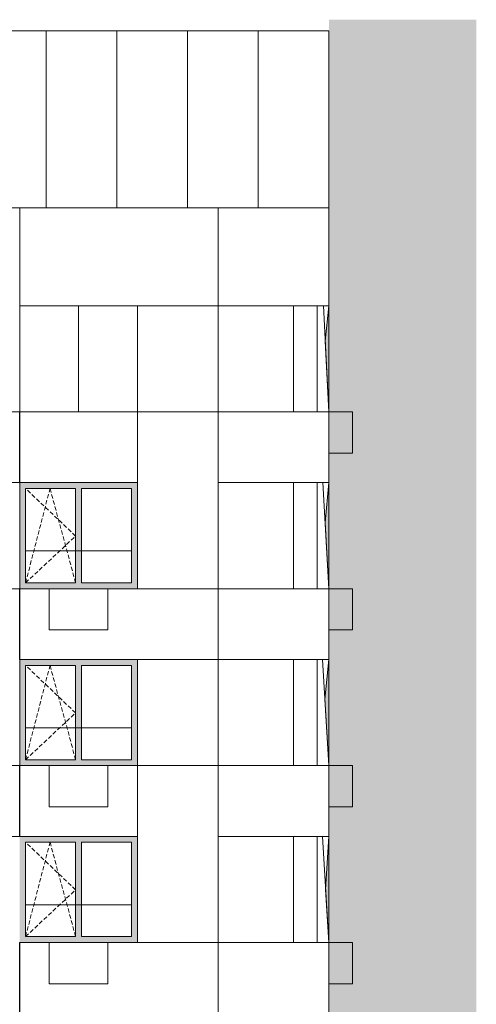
# Model space of a CAD drawing. Header units: millimetres. Extents: x 119219 to 750800, y -8933 to 168688.
# Tile 114 of 115: x 521596 to 529350, y 53012 to 69710. Entities that reach past the tile are written whole.
import ezdxf

# ---------------------------------------------------------------- set-up
doc = ezdxf.new("R2010")
doc.units = ezdxf.units.MM
doc.header["$MEASUREMENT"] = 0
doc.header["$XCLIPFRAME"] = 0
doc.linetypes.add('OO_EOIAAY', pattern=[105.833361, 70.555568, -35.277793])
for name, color, linetype, lineweight in [('0_Ном._пера__1', 7, 'Continuous', 0), ('0_Ном._пера__120', 7, 'Continuous', 0), ('0_Ном._пера__19', 255, 'Continuous', 0)]:
    doc.layers.add(name, color=color, linetype=linetype, lineweight=lineweight)
doc.layers.add('0_Ном._пера__161', color=7, linetype='Continuous', lineweight=13, true_color=0x6a6a6a)
picture_1 = doc.add_image_def('image5.png', size_in_pixel=(729, 823))
picture_2 = doc.add_image_def('image6.png', size_in_pixel=(725, 814))
picture_3 = doc.add_image_def('image2.png', size_in_pixel=(882, 837))
picture_4 = doc.add_image_def('image4.png', size_in_pixel=(877, 829))

msp = doc.modelspace()

# ---------------------------------------------------------------- hatches: boundary and pattern name
at = {"layer": '0_Ном._пера__161', "linetype": 'Continuous', "lineweight": 0, "true_color": 0x696969}
for points in [[(521696.339, 61760), (522546.339, 61760), (522646.339, 61760), (523496.338, 61760), (523596.338, 61760), (523596.338, 61860), (521596.339, 61860), (521596.339, 61760)], [(521596.339, 61760), (521596.339, 60160), (521696.339, 60160), (521696.339, 61760)], [(522646.339, 61760), (522546.339, 61760), (522546.339, 60160), (522646.339, 60160)], [(523496.338, 61760), (523496.338, 60160), (523596.338, 60160), (523596.338, 61760)], [(522546.339, 60160), (521696.339, 60160), (521596.339, 60160), (521596.339, 60060), (523596.338, 60060), (523596.338, 60160), (523496.338, 60160), (522646.339, 60160)], [(521696.339, 58760), (522546.339, 58760), (522646.339, 58760), (523496.338, 58760), (523596.338, 58760), (523596.338, 58860), (521596.339, 58860), (521596.339, 58760)], [(521596.339, 58760), (521596.339, 57160), (521696.339, 57160), (521696.339, 58760)], [(522646.339, 58760), (522546.339, 58760), (522546.339, 57160), (522646.339, 57160)], [(523496.338, 58760), (523496.338, 57160), (523596.338, 57160), (523596.338, 58760)], [(522546.339, 57160), (521696.339, 57160), (521596.339, 57160), (521596.339, 57060), (523596.338, 57060), (523596.338, 57160), (523496.338, 57160), (522646.339, 57160)], [(521696.339, 55760), (522546.339, 55760), (522646.339, 55760), (523496.338, 55760), (523596.338, 55760), (523596.338, 55860), (521596.339, 55860), (521596.339, 55760)], [(521596.339, 55760), (521596.339, 54160), (521696.339, 54160), (521696.339, 55760)], [(522646.339, 55760), (522546.339, 55760), (522546.339, 54160), (522646.339, 54160)], [(523496.338, 55760), (523496.338, 54160), (523596.338, 54160), (523596.338, 55760)], [(522546.339, 54160), (521696.339, 54160), (521596.339, 54160), (521596.339, 54060), (523596.338, 54060), (523596.338, 54160), (523496.338, 54160), (522646.339, 54160)]]:
    msp.add_hatch(color=251, dxfattribs=at).paths.add_polyline_path(points)
at = {"layer": '0_Ном._пера__19', "linetype": 'Continuous', "lineweight": 0}
msp.add_hatch(color=255, dxfattribs=at).paths.add_polyline_path([(529350.442, 69710.038), (526846.474, 69710.038), (526846.474, 66660), (526846.474, 64860), (526785.972, 64260.09), (526846.449, 63060), (526846.449, 61860), (526781.891, 61184.999), (526846.474, 60060), (526846.001, 58860), (526778.415, 58184.996), (526846.448, 57060), (526846.448, 55860), (526792.026, 54959.988), (526846.463, 54060), (526846.463, 52860), (526784.198, 52242.361), (526846.462, 51060), (526846.462, 49860), (526778.414, 49184.986), (526846.462, 48060), (526846.462, 46860), (526778.415, 46184.996), (526846.449, 45060), (526846.449, 43860), (526778.423, 43185.069), (526846.475, 42060), (526846.475, 40860), (526778.41, 40185.079), (526846.449, 39060), (526846.449, 37860), (526778.403, 37185), (526846.451, 36060), (526846.451, 34860), (526778.402, 34184.996), (526846.449, 33060), (526846.449, 31860), (526778.403, 31185.008), (526846.451, 30060), (526846.451, 28860), (526778.401, 28184.996), (526846.449, 27060), (526846.449, 25860), (526778.403, 25185), (526846.451, 24060), (526846.451, 22860.301), (526778.401, 22185.009), (526846.45, 21060.13), (526846.449, 19860.301), (526778.436, 19184.45), (526846.432, 18060.301), (526846.432, 16860), (526778.399, 16185.154), (526846.449, 15060), (526846.449, 13860), (526778.403, 13185), (526846.451, 12060), (526846.451, 10860), (526783.479, 10184.996), (526846.474, 9060), (526846.474, 7860), (526778.402, 7184.99), (526845.989, 6060), (529350.442, 6014.085)])

# ---------------------------------------------------------------- linework, layer by layer
at = {"layer": '0_Ном._пера__1', "color": 7, "linetype": 'Continuous', "lineweight": 0}
for p, q in [((526846.449, 63060), (526755.74, 64860.002)), ((521596.339, 61860), (521596.67, 61860)), ((521696.339, 60700.001), (523496.338, 60700.001)), ((521596.339, 58860), (521596.67, 58860)), ((526846.449, 57060), (526737.594, 58860)), ((521696.339, 57700.001), (523496.338, 57700.001)), ((521596.339, 55860), (521596.67, 55860)), ((526846.449, 54060), (526737.601, 55860)), ((521696.339, 54700), (523496.338, 54700))]:
    msp.add_line(p, q, dxfattribs=at)
for points in [[(510071.432, 68870), (510071.432, 69520.038), (526846.474, 69520.038), (526846.474, 66520.001), (520396.061, 66519.999), (520396.061, 68870)], [(520846.672, 69520.038), (522046.632, 69520.038), (522046.632, 66520), (520846.672, 66520)], [(522046.632, 69520.038), (523246.593, 69520.038), (523246.593, 66520), (522046.632, 66520)], [(523246.593, 69520.038), (524446.553, 69520.038), (524446.553, 66520), (523246.593, 66520)], [(524446.553, 69520.038), (525646.514, 69520.038), (525646.514, 66520), (524446.553, 66520)], [(525646.514, 69520.038), (526846.474, 69520.038), (526846.474, 66520), (525646.514, 66520)], [(520396.061, 66519.999), (521596.022, 66519.999), (521596.022, 63060), (520396.061, 63060)], [(521596.022, 66520), (524966.014, 66520), (524966.014, 64860), (521596.022, 64860)], [(524966.014, 66520), (526846.474, 66520), (526846.474, 64860), (524966.014, 64860)], [(523596.338, 64860), (524966.014, 64860), (524966.014, 63060), (523596.338, 63060)], [(526246.315, 64860), (526646.315, 64860), (526646.315, 63060), (526246.315, 63060)], [(516876.256, 63060), (521596.022, 63060), (521596.022, 61860), (516876.256, 61860)], [(521596.022, 63060), (523596.338, 63060), (523596.338, 61860), (521596.022, 61860)], [(523596.338, 63060), (524966.014, 63060), (524966.014, 60060), (523596.338, 60060)], [(524966.014, 63060), (526846.449, 63060), (526846.449, 61860), (524966.014, 61860)], [(520396.061, 61860), (521596.022, 61860), (521596.022, 60060), (520396.061, 60060)], [(526246.315, 61860), (526646.315, 61860), (526646.315, 60060), (526246.315, 60060)], [(520396.061, 60060), (521596.022, 60060), (521596.022, 57060), (520396.061, 57060)], [(521595.966, 60060), (524966.014, 60060), (524966.014, 58860), (521595.966, 58860)], [(524966.014, 60060), (526846.449, 60060), (526846.449, 58860), (524966.014, 58860)], [(523595.964, 58860), (524966.014, 58860), (524966.014, 57060), (523595.964, 57060)], [(526246.315, 58860), (526646.315, 58860), (526646.315, 57060), (526246.315, 57060)], [(516876.256, 57060), (521596.022, 57060), (521596.022, 55860), (516876.256, 55860)], [(521596.022, 57060), (523596.338, 57060), (523596.338, 55860), (521596.022, 55860)], [(523596.338, 57060), (524966.014, 57060), (524966.014, 54060), (523596.338, 54060)], [(524966.014, 57060), (526846.449, 57060), (526846.449, 55860), (524966.014, 55860)], [(526246.315, 55859.999), (526646.315, 55859.999), (526646.315, 54059.999), (526246.315, 54059.999)], [(521596.022, 54059.999), (524966.014, 54059.999), (524966.014, 52860), (521596.022, 52860)], [(524966.014, 54060), (526846.449, 54060), (526846.449, 52860), (524966.014, 52860)]]:
    msp.add_lwpolyline(points, close=True, dxfattribs=at)
for points in [[(526846.474, 69520.038), (526846.474, 66660.002), (526846.474, 64860.002), (526785.972, 64260.092), (526846.449, 63060.002), (526846.449, 61860.002), (526781.891, 61185.001), (526846.474, 60060.002), (526846.001, 58860.002), (526778.415, 58184.998), (526846.448, 57060.002), (526846.448, 55860.002), (526792.026, 54959.99), (526846.463, 54060.002), (526846.463, 52860.002)], [(522596.101, 64860), (522596.101, 63060)], [(526846.474, 60060.002), (526743.141, 61860)]]:
    msp.add_lwpolyline(points, dxfattribs=at)
at = {"layer": '0_Ном._пера__1', "color": 7, "linetype": 'Continuous', "lineweight": 0, "flags": 128}
for points in [[(523596.338, 64860), (521596.022, 64860), (521596.022, 63060), (523596.338, 63060)], [(526246.315, 64860), (524966.014, 64860), (524966.014, 63060), (526246.315, 63060)], [(526246.315, 61860), (524966.014, 61860), (524966.014, 60060), (526246.315, 60060)], [(526246.315, 58860), (524966.014, 58860), (524966.014, 57060), (526246.315, 57060)], [(526246.315, 55860), (524966.014, 55860), (524966.014, 54060), (526246.315, 54060)]]:
    msp.add_lwpolyline(points, close=True, dxfattribs=at)
at = {"layer": '0_Ном._пера__120', "color": 7, "linetype": 'Continuous', "lineweight": 0}
for p, q in [((521696.339, 61760), (521696.339, 60160)), ((522546.339, 61760), (521696.339, 61760)), ((522546.339, 60160), (522546.339, 61760)), ((522646.339, 61760), (522646.339, 60160)), ((523496.338, 61760), (522646.339, 61760)), ((523496.338, 60160), (523496.338, 61760)), ((521696.339, 60160), (522546.339, 60160)), ((522646.339, 60160), (523496.338, 60160)), ((521696.339, 58760), (521696.339, 57160)), ((522546.339, 58760), (521696.339, 58760)), ((522546.339, 57160), (522546.339, 58760)), ((522646.339, 58760), (522646.339, 57160)), ((523496.338, 58760), (522646.339, 58760)), ((523496.338, 57160), (523496.338, 58760)), ((521696.339, 57160), (522546.339, 57160)), ((522646.339, 57160), (523496.338, 57160)), ((521696.339, 55760), (521696.339, 54160)), ((522546.339, 55760), (521696.339, 55760)), ((522546.339, 54160), (522546.339, 55760)), ((522646.339, 55760), (522646.339, 54160)), ((523496.338, 55760), (522646.339, 55760)), ((523496.338, 54160), (523496.338, 55760)), ((521696.339, 54160), (522546.339, 54160)), ((522646.339, 54160), (523496.338, 54160))]:
    msp.add_line(p, q, dxfattribs=at)
at = {"layer": '0_Ном._пера__120', "color": 7, "linetype": 'OO_EOIAAY', "lineweight": 0}
for p, q in [((521696.339, 60160), (522111.339, 61760)), ((522546.339, 60952.811), (521696.339, 61760)), ((522111.339, 61760), (522546.339, 60160)), ((521696.339, 60160), (522546.339, 60952.811)), ((521696.339, 57160), (522111.339, 58760)), ((522546.339, 57952.811), (521696.339, 58760)), ((522111.339, 58760), (522546.339, 57160)), ((521696.339, 57160), (522546.339, 57952.811)), ((521696.339, 54160), (522111.339, 55760)), ((522546.339, 54952.811), (521696.339, 55760)), ((522111.339, 55760), (522546.339, 54160)), ((521696.339, 54160), (522546.339, 54952.811))]:
    msp.add_line(p, q, dxfattribs=at)
at = {"layer": '0_Ном._пера__120', "color": 7, "linetype": 'Continuous', "lineweight": 0, "flags": 128}
for points in [[(527247.036, 63060.002), (526846.449, 63060), (526846.449, 62360.002), (527247.036, 62360.002)], [(522095.861, 60060.002), (522095.861, 59360.002), (523095.861, 59360.002), (523095.861, 60060.002)], [(527247.036, 60060.002), (526846.449, 60060), (526846.449, 59360.002), (527247.036, 59360.002)], [(522095.861, 57060.002), (522095.861, 56360.002), (523095.861, 56360.002), (523095.861, 57060.002)], [(527247.036, 57060.002), (526846.449, 57060), (526846.449, 56360.002), (527247.036, 56360.002)], [(522095.861, 53360.002), (523095.861, 53360.002), (523095.861, 54060.002), (522095.861, 54060.002)], [(527247.036, 54059.975), (526846.449, 54059.973), (526846.449, 53359.975), (527247.036, 53359.975)]]:
    msp.add_lwpolyline(points, close=True, dxfattribs=at)

# ---------------------------------------------------------------- pictures from other files: only their frames are drawn
at = {"linetype": 'Continuous', "lineweight": 0}
image = msp.add_image(picture_1, insert=(520396.061, 66520), size_in_units=(6450.413, 3000.038), dxfattribs=at)
image.set_boundary_path([(-0.5, -0.5), (728.5, 822.5)])
image = msp.add_image(picture_4, insert=(521596.022, 64860), size_in_units=(3369.992, 1660), dxfattribs=at)
image.set_boundary_path([(-0.5, -0.5), (876.5, 828.5)])
image = msp.add_image(picture_4, insert=(524966.014, 64860), size_in_units=(1880.46, 1660), dxfattribs=at)
image.set_boundary_path([(-0.5, -0.5), (876.5, 828.5)])
image = msp.add_image(picture_3, insert=(523595.964, 63060), size_in_units=(1370.05, 1800), dxfattribs=at)
image.set_boundary_path([(-0.5, -0.5), (881.5, 836.5)])
image = msp.add_image(picture_1, insert=(526246.315, 63060), size_in_units=(400, 1800), dxfattribs=at)
image.set_boundary_path([(-0.5, -0.5), (728.5, 822.5)])
image = msp.add_image(picture_1, insert=(526646.315, 63060), size_in_units=(200, 1800), dxfattribs=at)
image.set_boundary_path([(-0.5, -0.5), (728.5, 822.5)])
image = msp.add_image(picture_4, insert=(521595.966, 61860), size_in_units=(2000.372, 1200), dxfattribs=at)
image.set_boundary_path([(-0.5, -0.5), (876.5, 828.5)])
image = msp.add_image(picture_2, insert=(524966.014, 63060), size_in_units=(1369.676, 3000), rotation=180, dxfattribs=at)
image.set_boundary_path([(-0.5, -0.5), (724.5, 813.5)])
image = msp.add_image(picture_1, insert=(524966.014, 61860), size_in_units=(1880.435, 1200), dxfattribs=at)
image.set_boundary_path([(-0.5, -0.5), (728.5, 822.5)])
image = msp.add_image(picture_1, insert=(526246.315, 60060), size_in_units=(400, 1800), dxfattribs=at)
image.set_boundary_path([(-0.5, -0.5), (728.5, 822.5)])
image = msp.add_image(picture_2, insert=(526846.449, 61860), size_in_units=(200.134, 1800), rotation=180, dxfattribs=at)
image.set_boundary_path([(-0.5, -0.5), (724.5, 813.5)])
image = msp.add_image(picture_4, insert=(521595.966, 58860), size_in_units=(3370.048, 1200), dxfattribs=at)
image.set_boundary_path([(-0.5, -0.5), (876.5, 828.5)])
image = msp.add_image(picture_1, insert=(524966.014, 58860), size_in_units=(1879.987, 1200), dxfattribs=at)
image.set_boundary_path([(-0.5, -0.5), (728.5, 822.5)])
image = msp.add_image(picture_3, insert=(523595.964, 57060), size_in_units=(1370.05, 1800), dxfattribs=at)
image.set_boundary_path([(-0.5, -0.5), (881.5, 836.5)])
image = msp.add_image(picture_1, insert=(526246.315, 57060), size_in_units=(400, 1800), dxfattribs=at)
image.set_boundary_path([(-0.5, -0.5), (728.5, 822.5)])
image = msp.add_image(picture_1, insert=(526646.315, 57060), size_in_units=(200, 1800), dxfattribs=at)
image.set_boundary_path([(-0.5, -0.5), (728.5, 822.5)])
image = msp.add_image(picture_4, insert=(521595.966, 55860), size_in_units=(1999.998, 1200), dxfattribs=at)
image.set_boundary_path([(-0.5, -0.5), (876.5, 828.5)])
image = msp.add_image(picture_2, insert=(524966.014, 57060), size_in_units=(1370.05, 3000), rotation=180, dxfattribs=at)
image.set_boundary_path([(-0.5, -0.5), (724.5, 813.5)])
image = msp.add_image(picture_1, insert=(524966.014, 55860), size_in_units=(1880.435, 1200), dxfattribs=at)
image.set_boundary_path([(-0.5, -0.5), (728.5, 822.5)])
image = msp.add_image(picture_1, insert=(526246.315, 54060), size_in_units=(400, 1800), dxfattribs=at)
image.set_boundary_path([(-0.5, -0.5), (728.5, 822.5)])
image = msp.add_image(picture_2, insert=(526846.449, 55860), size_in_units=(200.134, 1800), rotation=180, dxfattribs=at)
image.set_boundary_path([(-0.5, -0.5), (724.5, 813.5)])
image = msp.add_image(picture_4, insert=(521595.966, 52860), size_in_units=(3370.048, 1200), dxfattribs=at)
image.set_boundary_path([(-0.5, -0.5), (876.5, 828.5)])
image = msp.add_image(picture_1, insert=(524966.014, 52860), size_in_units=(1880.449, 1200), dxfattribs=at)
image.set_boundary_path([(-0.5, -0.5), (728.5, 822.5)])

doc.saveas('drawing.dxf')
